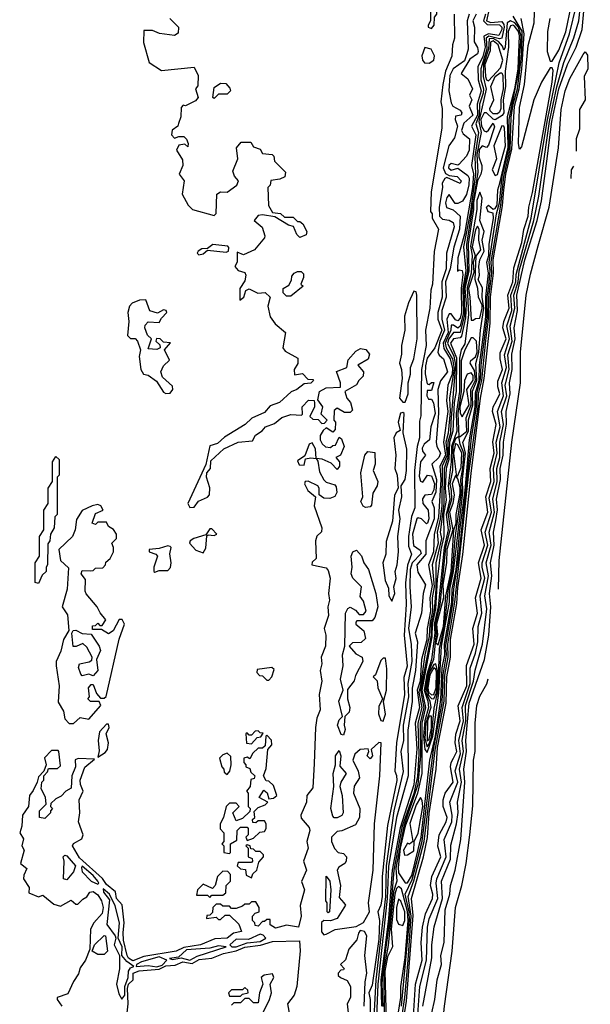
# Model space of a CAD drawing. Extents: x 2889633 to 3052318, y 540750 to 918690.
# Tile 80 of 256: x 3039150 to 3041748, y 585573 to 590060. Entities that reach past the tile are written whole.
import ezdxf

# ---------------------------------------------------------------- set-up
doc = ezdxf.new("R2010")
doc.units = 0

msp = doc.modelspace()

# ---------------------------------------------------------------- linework, layer by layer
at = {"layer": '0CON02XD'}
for points in [[(3040986, 585565), (3041025.8, 585785), (3041026, 585845), (3041037, 585927), (3041074.5, 586055.5), (3041070, 586135), (3041111.9, 586235), (3041112.3, 586297.7), (3041138.1, 586395), (3041147.1, 586447.1), (3041142.9, 586495), (3041161.2, 586585), (3041151.8, 586645), (3041171.3, 586725), (3041164.6, 586775), (3041181.6, 586865), (3041180.4, 586935), (3041216.9, 587045), (3041223.6, 587096.4), (3041256.9, 587215), (3041277.3, 587375), (3041268.5, 587435), (3041284.6, 587525), (3041274.5, 587585), (3041296.8, 587665), (3041288.2, 587725), (3041312, 587815), (3041303.8, 587875), (3041324.7, 587955), (3041322.3, 588015), (3041335.4, 588065.4), (3041336.2, 588135), (3041352.3, 588215), (3041343.6, 588275), (3041368.2, 588345), (3041360.9, 588395), (3041379.1, 588465), (3041372.8, 588532.8), (3041392.2, 588595), (3041383.8, 588663.8), (3041404.7, 588745), (3041399.3, 588805), (3041419.7, 588865), (3041424.7, 588915.3), (3041490.4, 589145), (3041513.8, 589255), (3041562.6, 589595), (3041595, 589754), (3041627.5, 589865), (3041673.2, 589976.8), (3041695.5, 590054.5), (3041734.1, 590405)], [(3041026, 585535), (3041040.8, 585595), (3041050.8, 585685), (3041070.8, 585755), (3041068, 585795), (3041081.9, 585855), (3041086.8, 586003.2), (3041108.1, 586075), (3041112, 586115), (3041132.5, 586185), (3041158.5, 586325), (3041176.9, 586585), (3041171.5, 586645), (3041184.7, 586725), (3041181.2, 586775), (3041196.9, 586945), (3041265.6, 587145), (3041286.5, 587255), (3041294.6, 587385), (3041289.1, 587445), (3041299.6, 587525), (3041293.6, 587585), (3041310.7, 587665), (3041307.3, 587725), (3041318.3, 587778.3), (3041326, 587826), (3041321.2, 587875), (3041339.6, 587965), (3041337.9, 588015), (3041350.7, 588075), (3041352.3, 588135), (3041367, 588217), (3041364.4, 588275), (3041383.9, 588355), (3041380, 588405), (3041392.5, 588465), (3041390, 588535), (3041405.3, 588605), (3041400.9, 588655), (3041416, 588735), (3041413.8, 588805), (3041450.3, 588965), (3041505.4, 589145), (3041526, 589234), (3041550.7, 589415), (3041573.6, 589595), (3041604.1, 589745), (3041644.6, 589855.4), (3041684.4, 589935), (3041710.5, 590015), (3041748, 590415)], [(3041025, 590020), (3041036.7, 590035), (3041038.3, 590071.7), (3041050, 590085), (3041046.7, 590155), (3041052, 590185), (3041046, 590245), (3041025, 590260), (3041015, 590260), (3040992.3, 590227.7), (3040987, 590197), (3040995, 590150), (3041025, 590157.5), (3041042.5, 590145), (3041041.7, 590128.3), (3041020, 590095), (3041020, 590055), (3041010, 590035), (3041010, 590025), (3041025, 590020)], [(3041563.8, 590065), (3041553.8, 590005), (3041551.2, 589915), (3041565, 589870), (3041575, 589870), (3041605, 589920), (3041636.1, 590003.9), (3041688.2, 590255)], [(3040941.1, 585495), (3040951.5, 585665), (3040982.2, 585775), (3040978.6, 585855), (3040984.4, 585925), (3040997.5, 585985), (3041030, 586055), (3041031.2, 586075), (3041020, 586115), (3041025.8, 586155), (3041068, 586245), (3041054.2, 586294.2), (3041060, 586345), (3041092, 586405), (3041095.7, 586425), (3041078, 586475), (3041077.5, 586505), (3041087.5, 586535), (3041122.9, 586585), (3041111.4, 586655), (3041114, 586675), (3041125.5, 586694.5), (3041140, 586725), (3041133.3, 586765), (3041136.4, 586803.6), (3041155.4, 586865), (3041146.6, 586933.4), (3041185.9, 587025), (3041183.6, 587116.4), (3041219.2, 587215), (3041213.1, 587285), (3041234.5, 587355), (3041225.5, 587425), (3041250.4, 587515), (3041239.6, 587585), (3041266.2, 587665), (3041251.8, 587735), (3041282.1, 587815), (3041272.1, 587885), (3041294.6, 587955.4), (3041292.3, 588015), (3041309.6, 588085), (3041303.8, 588136.2), (3041319.5, 588215), (3041302.5, 588275), (3041305.8, 588295), (3041319.7, 588320.3), (3041335.5, 588355), (3041326.3, 588386.3), (3041327.1, 588412.9), (3041348.9, 588465), (3041336.9, 588515), (3041337.9, 588542.1), (3041364.4, 588605), (3041349.5, 588655), (3041354.4, 588685), (3041378.5, 588745), (3041372.1, 588805), (3041396, 588865), (3041400.5, 588929.5), (3041436.9, 589045), (3041446, 589104), (3041465.3, 589164.7), (3041468.2, 589205), (3041485, 589272.5), (3041574.3, 589774.3), (3041578.3, 589828.3), (3041575, 589840), (3041565, 589840), (3041525.8, 589774.2), (3041491.2, 589695), (3041435, 589480), (3041425, 589470), (3041421.2, 589495), (3041425, 589660), (3041448.5, 589765), (3041465, 589942.5), (3041492.9, 590045), (3041495, 590137.5)], [(3040960, 585485), (3040971.1, 585655), (3041001.5, 585775), (3041006.7, 585925), (3041015, 585963.3), (3041054.5, 586055), (3041045.5, 586125), (3041048.9, 586145), (3041092.5, 586245), (3041083.1, 586325), (3041117.8, 586405), (3041119.4, 586435), (3041109.2, 586495), (3041144.5, 586585), (3041132.8, 586637.2), (3041156.8, 586715), (3041149.6, 586775), (3041170.3, 586865), (3041164.6, 586925), (3041200.9, 587035), (3041201.5, 587105), (3041225, 587173.3), (3041236.5, 587225), (3041236.9, 587295), (3041253.5, 587355), (3041246.7, 587435), (3041267.9, 587515), (3041255.5, 587565), (3041256.4, 587585), (3041282.1, 587665), (3041270, 587725), (3041298.2, 587815), (3041288.3, 587881.7), (3041310.8, 587955), (3041307.5, 588015), (3041324.6, 588085), (3041320, 588135), (3041336.9, 588205), (3041325.5, 588275), (3041352.9, 588345), (3041344.5, 588405), (3041366.7, 588475), (3041356.9, 588533.2), (3041380, 588605), (3041367.9, 588665), (3041391.3, 588735), (3041386, 588805), (3041408.6, 588865), (3041410.9, 588899.1), (3041478.2, 589155), (3041551.9, 589595), (3041607, 589863), (3041653.5, 589995), (3041685.6, 590125)], [(3041127.5, 590085), (3041130, 589975), (3041120, 589945), (3041117, 589893), (3041088, 589825), (3041076.2, 589765), (3041067.5, 589685), (3041073.3, 589655), (3041072.5, 589565), (3041023.3, 589275), (3041020, 589185), (3041027.5, 589175), (3041027.5, 589155), (3041057.5, 589105), (3041036.4, 589003.6), (3041030, 588855), (3041022.3, 588827.7), (3041018, 588745), (3040998, 588645), (3041001.2, 588575), (3040979.5, 588465), (3040976.2, 588255), (3040970.3, 588229.7), (3040970.8, 588155), (3040959.4, 588115), (3040947.5, 588005), (3040949.2, 587835), (3040933.6, 587796.4), (3040919.5, 587705), (3040920.7, 587660.7), (3040933.8, 587625), (3040915.3, 587574.6), (3040906.4, 587493.6), (3040909.5, 587395), (3040900, 587255), (3040914.2, 587114.2), (3040898.3, 587061.7), (3040902.2, 586985), (3040865.7, 586765), (3040857.5, 586635), (3040865.9, 586615.9), (3040866.7, 586593.3), (3040825, 586387.5), (3040800, 586155), (3040800, 586065), (3040794.2, 586025.8), (3040780, 585995), (3040788.5, 585955), (3040785, 585870), (3040755, 585660), (3040740, 585625), (3040745.8, 585595), (3040745, 585532.5)], [(3041195.8, 590085), (3041187.1, 590055), (3041191.2, 589925), (3041185.8, 589904.2), (3041175, 589872.5), (3041124, 589836), (3041108.5, 589805), (3041104.4, 589735), (3041115, 589680), (3041122.5, 589665), (3041155, 589647.5), (3041162.5, 589635), (3041160, 589625), (3041135, 589620), (3041132.5, 589605), (3041144, 589575), (3041129.5, 589520.5), (3041104.2, 589485), (3041078.1, 589385), (3041089.2, 589359.2), (3041105, 589350), (3041142.5, 589345), (3041160, 589325), (3041155, 589312.5), (3041095, 589340), (3041085, 589336.7), (3041074.3, 589315), (3041075.8, 589295), (3041060, 589205), (3041061.4, 589165), (3041075, 589150), (3041105, 589146), (3041123.3, 589135), (3041127.5, 589115), (3041094, 588995), (3041091.9, 588925), (3041072.2, 588865), (3041074.3, 588795), (3041053.1, 588725), (3041054.2, 588695), (3041071.5, 588645), (3041040, 588565), (3041005, 588518), (3040997.1, 588482.9), (3040995.4, 588445.4), (3041005, 588400), (3041015, 588397.5), (3041025, 588406.7), (3041036.1, 588406.1), (3041025, 588370), (3041005, 588370), (3041003.9, 588346.1), (3041010.7, 588330.7), (3041025, 588330), (3041033.9, 588313.9), (3041041.2, 588265), (3041022, 588205), (3041015.8, 588145), (3040991.2, 588125), (3040982.4, 588107.6), (3040983.3, 588093.3), (3040997.5, 588075), (3040974.4, 588045), (3040969.5, 587979.5), (3040975, 587957.5), (3040985, 587952.5), (3041006.4, 587983.6), (3041025, 587981.2), (3041038.2, 587945), (3041035, 587916.7), (3041025, 587896), (3040995, 587892.5), (3040984, 587876), (3040986.2, 587855), (3041010, 587825), (3041012.5, 587785), (3041006.7, 587765), (3041002.5, 587762.5), (3040980, 587785), (3040965, 587790), (3040957.5, 587785), (3040938.5, 587715), (3040943.7, 587663.7), (3040972.9, 587642.9), (3040977.3, 587627.3), (3040936.5, 587585), (3040927.3, 587555), (3040925.8, 587475), (3040932.9, 587385), (3040920, 587285), (3040932.2, 587215), (3040935.4, 587135.4), (3040917.8, 587035), (3040920.4, 586975), (3040896.7, 586845), (3040896.9, 586775), (3040885.7, 586725), (3040896.6, 586633.4), (3040853.8, 586455), (3040818.8, 586205), (3040815.2, 586064.8), (3040771.8, 585685), (3040762.3, 585515)], [(3041228.6, 590085), (3041213.1, 590055), (3041220.8, 590025), (3041219.1, 589959.1), (3041235, 589933.3), (3041238.1, 589915), (3041235, 589904.2), (3041200.1, 589879.8), (3041160, 589815), (3041190.3, 589790.4), (3041212, 589745), (3041197.5, 589715), (3041208, 589695), (3041196.9, 589665), (3041213.1, 589625), (3041172.2, 589587.8), (3041161.5, 589555), (3041169.1, 589539.1), (3041197.3, 589517.3), (3041196.2, 589465), (3041185, 589438), (3041149.5, 589400.5), (3041145, 589396.7), (3041115, 589403.8), (3041104.6, 589395.4), (3041102.9, 589385), (3041115, 589374.5), (3041145, 589383.3), (3041190.2, 589350.2), (3041196.7, 589336.8), (3041195, 589307.5), (3041185, 589263.8), (3041166.8, 589233.2), (3041145, 589222), (3041132, 589222), (3041105, 589262.5), (3041095, 589250), (3041088.8, 589225), (3041094, 589204), (3041123.6, 589193.6), (3041155.8, 589165), (3041152.5, 589105), (3041126.7, 589023.3), (3041109.6, 588925), (3041088.7, 588865), (3041092.3, 588795), (3041071.8, 588735), (3041072, 588695), (3041084.2, 588645), (3041062.6, 588595), (3041054.2, 588544.2), (3041060.3, 588530.4), (3041080, 588515), (3041097.3, 588455), (3041065.3, 588414.7), (3041054.5, 588375), (3041057.4, 588267.4), (3041045.6, 588135), (3041049.2, 588115), (3041066.7, 588085), (3041058.6, 588065), (3041026, 588035), (3041048.4, 587965), (3041045, 587906.2), (3041027.1, 587865), (3041037.3, 587835), (3041036.4, 587785), (3040999.2, 587685), (3040999.5, 587625), (3040958, 587575), (3040962.3, 587542.3), (3040996.9, 587485), (3040986.7, 587445), (3040979.2, 587355), (3040950, 587265), (3040960.8, 587225), (3040952.2, 587095), (3040936.8, 587013.2), (3040936.3, 586953.7), (3040917.3, 586822.7), (3040919.4, 586615), (3040865.4, 586424.6), (3040829.3, 586200.7), (3040823.8, 586055), (3040780.2, 585665), (3040772.4, 585477.6)], [(3041270.8, 590085), (3041261.1, 590055), (3041277.9, 590037.9), (3041335, 590036.2), (3041344.6, 590025), (3041344.7, 590015), (3041332, 589988), (3041285, 589994.8), (3041262.7, 589985), (3041269.2, 589935), (3041258.3, 589891.7), (3041235.5, 589845), (3041237.2, 589785), (3041250.5, 589735), (3041232.4, 589675), (3041234.8, 589625), (3041207.8, 589575), (3041226.4, 589535), (3041207.8, 589395), (3041216.6, 589356.6), (3041212.1, 589295), (3041175, 589082), (3041144.6, 588974.6), (3041143, 588913), (3041150.7, 588919.3), (3041165, 588917.5), (3041168.2, 588898.2), (3041160.4, 588835), (3041162.2, 588725), (3041155, 588699.2), (3041145, 588688), (3041135, 588692.5), (3041115, 588718.8), (3041105, 588720), (3041095.5, 588695), (3041100.4, 588635), (3041078, 588585), (3041081.4, 588561.4), (3041109.4, 588515), (3041120.5, 588470.5), (3041119, 588445), (3041099.1, 588395), (3041092.7, 588325), (3041100, 588275), (3041080, 588135), (3041089.2, 588075), (3041063.4, 588025), (3041068, 587965), (3041057.5, 587792.5), (3041037.6, 587715), (3041033.9, 587635), (3041010.9, 587575), (3041028.6, 587481.4), (3041017.1, 587425), (3041020, 587365), (3041005.9, 587285.9), (3041004.1, 587235), (3040980, 587145), (3040973.9, 587045), (3040959.5, 587005), (3040970.9, 586925), (3040950, 586855), (3040957.5, 586737.5), (3040945, 586573.8), (3040881.9, 586378.1), (3040845.2, 586185), (3040829.2, 585965), (3040793.9, 585685), (3040796.7, 585565)], [(3041284.7, 590094.6), (3041275.5, 590055), (3041295, 590047.1), (3041345, 590050.6), (3041355, 590038), (3041356.4, 590025), (3041344.6, 589975.4), (3041335, 589972.3), (3041285.3, 589984.7), (3041274, 589975), (3041277.2, 589925), (3041250.3, 589835), (3041249.4, 589785), (3041261.1, 589745), (3041260, 589725), (3041243.2, 589675), (3041241.7, 589625), (3041227.2, 589585), (3041238.4, 589545), (3041222.3, 589435), (3041225.7, 589355), (3041202.7, 589185), (3041170.8, 589025), (3041181, 588915), (3041167.4, 588835), (3041170.3, 588725), (3041155, 588662.5), (3041145, 588654.4), (3041125, 588668), (3041115, 588667.5), (3041112.5, 588645), (3041087.2, 588585), (3041091.8, 588565), (3041120.5, 588515), (3041128, 588468), (3041107.3, 588335), (3041110.7, 588275), (3041101.4, 588175), (3041090.8, 588135), (3041095.6, 588075), (3041074.2, 588025), (3041071.3, 587845), (3041065, 587783.8), (3041050.6, 587725), (3041054.6, 587675), (3041028.5, 587575), (3041037.7, 587475), (3041028.3, 587425), (3041029, 587365), (3041016.7, 587305), (3041015, 587248.8), (3040994.2, 587165), (3040975.2, 587025.2), (3040967.4, 586995), (3040981.4, 586925), (3040962.8, 586855), (3040967.5, 586715), (3040961.9, 586612), (3040945, 586534.3), (3040891.2, 586385), (3040853.5, 586185), (3040835.7, 585964.3), (3040803.1, 585735), (3040799.1, 585665), (3040804, 585564)], [(3040859, 585311.1), (3040903.9, 585605), (3040918.9, 585775), (3040932.2, 585975), (3040918.5, 586065), (3040944.5, 586135.5), (3040991.6, 586315), (3041041.3, 586731.3), (3041082.7, 586955), (3041085, 587072.5), (3041100.7, 587155), (3041098.9, 587215), (3041131.2, 587405), (3041195, 587993.3), (3041236.9, 588295), (3041238.8, 588355), (3041253.9, 588415), (3041271.8, 588598.2), (3041284.8, 588695.2), (3041285.6, 588795), (3041299.6, 588905), (3041296.3, 588956.3), (3041340.5, 589215), (3041353.8, 589345), (3041383.1, 589466.9), (3041388.3, 589615), (3041396.9, 589675), (3041416.6, 589745), (3041436.7, 589905), (3041437.8, 590007.9), (3041397.5, 590075)], [(3039833.3, 590065), (3039872.5, 590025), (3039871.7, 589998.3), (3039855, 589987.5), (3039787, 589997), (3039755, 590010), (3039715, 590010), (3039714, 589955), (3039740, 589865), (3039795, 589827.5), (3039945, 589842.5), (3039962.5, 589805), (3039961.7, 589758.3), (3039950, 589745), (3039962.5, 589705), (3039950.7, 589689.3), (3039905, 589667.5), (3039895, 589670), (3039885, 589660), (3039883.6, 589616.4), (3039873.3, 589586.7), (3039870, 589575), (3039843.9, 589556.1), (3039841.2, 589535), (3039855, 589520), (3039875, 589527.5), (3039897, 589527), (3039910, 589515), (3039917.5, 589495), (3039915, 589480), (3039901.7, 589491.7), (3039875, 589487.5), (3039863.3, 589465), (3039890.7, 589420.7), (3039892, 589395), (3039876.7, 589355), (3039898.8, 589325), (3039890, 589265), (3039916.7, 589215), (3039937.5, 589195), (3040035, 589166.7), (3040043.8, 589176.2), (3040047.5, 589265), (3040064.3, 589275.7), (3040095, 589274), (3040138, 589305), (3040145.8, 589325.8), (3040127.3, 589347.3), (3040120.5, 589369.5), (3040142.5, 589425), (3040137.5, 589475), (3040158.3, 589501.7), (3040201.7, 589501.7), (3040215, 589480), (3040245, 589470), (3040255, 589450), (3040300, 589445), (3040307, 589437), (3040310, 589415), (3040360, 589365), (3040357, 589343), (3040335, 589332.5), (3040293, 589327), (3040290, 589305), (3040280, 589295), (3040283, 589213), (3040301.7, 589181.7), (3040337, 589177), (3040355, 589160), (3040395, 589160), (3040415, 589140), (3040425, 589140), (3040439.3, 589129.3), (3040457.5, 589095), (3040455, 589080), (3040425, 589067.5), (3040411.2, 589081.2), (3040396.7, 589116.7), (3040373.9, 589123.9), (3040311.7, 589161.7), (3040255, 589170), (3040235, 589166.7), (3040217.5, 589145), (3040254.1, 589114.1), (3040266.2, 589075), (3040263.9, 589066.1), (3040219.3, 589010.7), (3040168.3, 588988.3), (3040140, 589000), (3040140, 588955), (3040130, 588935), (3040145, 588917.5), (3040175, 588907.5), (3040180, 588895), (3040175, 588870), (3040152.5, 588835), (3040151.7, 588781.7), (3040170, 588795), (3040180, 588825), (3040195, 588832.5), (3040233.6, 588813.6), (3040267, 588817), (3040290, 588795), (3040280, 588755), (3040290, 588705), (3040313.6, 588673.6), (3040360, 588635), (3040347.5, 588565), (3040359.3, 588549.3), (3040417, 588517), (3040417, 588493), (3040400, 588465), (3040401.7, 588441.7), (3040437, 588447), (3040461.7, 588421.7), (3040485, 588420), (3040487.5, 588415), (3040475, 588403.3), (3040445, 588400), (3040412.5, 588375), (3040386.1, 588363.9), (3040332.5, 588315), (3040290, 588300), (3040265, 588270), (3040206.4, 588243.6), (3040176.2, 588215), (3040082.5, 588157.5), (3040051.2, 588128.8), (3040015, 588117.5), (3039997.7, 588032.3), (3039916, 587855), (3039925, 587836.2), (3039945, 587838.6), (3039963.6, 587866.4), (3040005.6, 587884.4), (3040014, 587895), (3040016.2, 587926.2), (3040000, 587975), (3040002, 587995), (3040018, 588015), (3040020.3, 588049.6), (3040080, 588105), (3040145, 588134), (3040210, 588140), (3040223, 588167), (3040254.1, 588185.9), (3040268.8, 588205), (3040310, 588220), (3040343, 588247), (3040385, 588260), (3040432.5, 588257.5), (3040437.5, 588262.5), (3040436, 588295), (3040465, 588326.2), (3040490, 588325), (3040493, 588313), (3040492.5, 588295), (3040471.7, 588251.7), (3040485, 588240), (3040508.3, 588238.3), (3040525, 588220), (3040538.3, 588221.7), (3040550, 588235), (3040522.5, 588262.5), (3040530, 588295), (3040507.5, 588327.5), (3040514.3, 588365), (3040545, 588381.9), (3040610, 588385), (3040611.2, 588405), (3040593, 588457), (3040640, 588475), (3040645, 588510), (3040680.5, 588549.5), (3040701.7, 588561.7), (3040726.1, 588556.1), (3040742, 588535), (3040737, 588513), (3040690, 588485), (3040716, 588455), (3040713.3, 588435), (3040693.9, 588416.1), (3040683.9, 588396.1), (3040630, 588365), (3040640, 588335), (3040656.7, 588315), (3040665, 588280), (3040655, 588270), (3040629.3, 588269.3), (3040595, 588290), (3040581.7, 588278.3), (3040580, 588235), (3040587.5, 588225), (3040587, 588193), (3040575, 588180), (3040545, 588200), (3040531.7, 588188.3), (3040517.5, 588165), (3040517.5, 588145), (3040527, 588127), (3040543, 588113), (3040565, 588110), (3040575, 588120), (3040588.3, 588121.7), (3040605, 588157.5), (3040615, 588150), (3040626.7, 588115), (3040610, 588075), (3040590, 588065), (3040606.7, 588045), (3040606.7, 588025), (3040595, 588010), (3040568.3, 588038.3), (3040527, 588057), (3040500, 588060), (3040507.5, 588047.5), (3040515, 588000), (3040535, 587962.5), (3040545, 587952.5), (3040585, 587940), (3040590.7, 587930.7), (3040593.3, 587905), (3040585, 587887.5), (3040561.7, 587878.3), (3040535, 587878.8), (3040513.3, 587895), (3040513.8, 587925), (3040506.7, 587935), (3040463.3, 587956.7), (3040450, 587955), (3040446.7, 587945), (3040462, 587915), (3040496.2, 587886.2), (3040491.4, 587845), (3040525.8, 587744.2), (3040523.6, 587726.4), (3040503, 587707), (3040497.5, 587685), (3040500, 587605), (3040481.7, 587588.3), (3040480, 587575), (3040545, 587562.5), (3040555, 587550), (3040563.3, 587515), (3040556.7, 587445), (3040560, 587415), (3040553.3, 587385), (3040556, 587345), (3040536.2, 587285), (3040543.8, 587255), (3040542, 587205), (3040522.5, 587155), (3040526.2, 587125), (3040517.5, 587095), (3040526.2, 587045), (3040513.8, 586985), (3040518, 586915), (3040503.6, 586876.4), (3040496.7, 586835), (3040490.7, 586670.7)], [(3040888.1, 585565), (3040924.5, 585955.5), (3040923, 585995), (3040904.7, 586075.3), (3040937.7, 586142.3), (3040983.1, 586316.9), (3041033.7, 586733.7), (3041073.5, 586946.5), (3041077.8, 587075), (3041093, 587165), (3041090.7, 587209.3), (3041122.6, 587397.4), (3041126.3, 587465), (3041152.8, 587637.2), (3041207.5, 588155), (3041230.3, 588295), (3041230.8, 588355), (3041248.2, 588421.8), (3041250.9, 588485), (3041278.5, 588701.4), (3041279, 588795), (3041285.8, 588845), (3041292.4, 588915), (3041287, 588955), (3041320.8, 589175), (3041334.8, 589225), (3041347.2, 589345), (3041378.8, 589475), (3041379.2, 589605), (3041423.2, 589826.8), (3041432.8, 589985), (3041420.8, 590025), (3041404.5, 590045), (3041385, 590054.6), (3041370, 590045), (3041360.8, 589935), (3041355, 589920), (3041348.9, 589938.9), (3041330.4, 589960.4), (3041305, 589974.3), (3041288, 589972), (3041285.2, 589925), (3041261.7, 589855), (3041259.7, 589800.2), (3041273.2, 589743.2), (3041240, 589595), (3041250.9, 589545), (3041230.7, 589445), (3041236.6, 589365), (3041183.6, 589035), (3041188.4, 588915), (3041172.6, 588835), (3041175.7, 588715), (3041155, 588634.3), (3041125, 588634.2), (3041103.5, 588605), (3041097.6, 588585), (3041127.1, 588527.1), (3041134.1, 588485), (3041113.3, 588226.8), (3041111.1, 588175), (3041099.3, 588135), (3041099.9, 588065), (3041082.9, 588015), (3041080.7, 587855), (3041064.6, 587725), (3041070, 587695), (3041044.6, 587585), (3041044.8, 587465), (3041036.5, 587366.5), (3041023, 587305), (3041022.8, 587255), (3040975.4, 587005), (3040990, 586925), (3040973.3, 586855), (3040975.2, 586704.8), (3040963.2, 586575), (3040898.3, 586385), (3040863.3, 586193.3), (3040866.9, 586135), (3040852.3, 586087.7), (3040828.1, 585841.9), (3040808.2, 585735), (3040810, 585495)], [(3040860.8, 585265), (3040911.7, 585588.2), (3040941.7, 585978.3), (3040933.8, 586055), (3040987.9, 586245), (3041006.2, 586333.8), (3041015, 586442.5), (3041046.4, 586645), (3041052.9, 586742.9), (3041091.6, 586945), (3041094.7, 587065), (3041111.6, 587155), (3041111.1, 587235), (3041140.4, 587399.6), (3041145, 587472.5), (3041167.3, 587622.7), (3041205, 587992.5), (3041247.9, 588335), (3041265.5, 588424.5), (3041292.8, 588677.3), (3041294, 588795), (3041307.8, 588905), (3041306.4, 588965), (3041347.9, 589212.1), (3041354.8, 589285), (3041363.7, 589355), (3041390.2, 589469.8), (3041402.2, 589665), (3041423.4, 589745), (3041435.9, 589834.1), (3041447.6, 589995), (3041434, 590065)], [(3040905, 586126.2), (3040915, 586127.1), (3040935, 586160.8), (3040978.5, 586335), (3041017.9, 586685), (3041042.7, 586797.3), (3041068.2, 586961.8), (3041074.1, 587105.9), (3041085.6, 587165), (3041084.2, 587215), (3041117.6, 587405), (3041119.7, 587465), (3041136.7, 587553.4), (3041155.9, 587745.9), (3041178.4, 587915), (3041198.1, 588145), (3041224.3, 588295), (3041225, 588360), (3041241.7, 588415), (3041243.8, 588485), (3041272.5, 588705), (3041272.5, 588797.5), (3041284.1, 588905), (3041276.4, 588955), (3041286.3, 588985), (3041287.6, 589035), (3041307.8, 589155), (3041305, 589177.5), (3041283.6, 589183.6), (3041275.8, 589205), (3041285, 589214.2), (3041306.2, 589196.2), (3041315, 589198.6), (3041324.6, 589215), (3041327.2, 589285), (3041336.8, 589315), (3041373.4, 589476.6), (3041370.8, 589619.2), (3041404, 589745), (3041418.9, 589835), (3041425.8, 589985.8), (3041421.6, 590005), (3041405, 590027.9), (3041395, 590034.4), (3041385, 590032), (3041374.1, 590005), (3041376.3, 589935), (3041360.3, 589825), (3041362.6, 589755), (3041350.6, 589695), (3041353.6, 589635), (3041346.7, 589623.3), (3041315, 589603.3), (3041305, 589605.8), (3041275, 589635.7), (3041265, 589634.5), (3041250.2, 589605), (3041252.8, 589575), (3041265, 589552.5), (3041275, 589548), (3041285, 589555.8), (3041305, 589587.5), (3041311.2, 589571.2), (3041285, 589488), (3041275, 589477.5), (3041255, 589484.3), (3041242.2, 589467.8), (3041240.3, 589435), (3041253.5, 589395), (3041253.4, 589376.6), (3041250, 589355), (3041234.6, 589325.4), (3041215.9, 589225.9), (3041216.2, 589195), (3041191.6, 589038.4), (3041194.3, 588915), (3041177.4, 588835), (3041182.9, 588767.1), (3041179.1, 588700.9), (3041161.9, 588618.1), (3041155, 588610), (3041125, 588605.6), (3041111.2, 588585), (3041138.3, 588518.3), (3041136.8, 588365), (3041127.7, 588315), (3041121.9, 588185), (3041106.3, 588135), (3041104.3, 588055.7), (3041092, 588015), (3041087.3, 587925), (3041091.1, 587871.1), (3041080, 587805), (3041080.4, 587705), (3041067, 587645), (3041050.9, 587509.1), (3041043.6, 587375), (3041028.1, 587305), (3041027.2, 587247.2), (3040981.3, 587005), (3040997.7, 586925), (3040981.1, 586855), (3040981.2, 586625), (3040961.2, 586535), (3040905.3, 586385.3), (3040882.9, 586285), (3040872.7, 586197.3), (3040875, 586172), (3040905, 586126.2)], [(3041285, 589780.8), (3041339.4, 589840.6), (3041350, 589875), (3041329.1, 589945), (3041305, 589963.8), (3041293.6, 589956.4), (3041291.7, 589918.3), (3041268.4, 589855), (3041270.6, 589800.6), (3041275, 589786), (3041285, 589780.8)], [(3041015, 589860.8), (3041035.5, 589874.5), (3041038.1, 589895), (3041023.3, 589925), (3040995, 589932.5), (3040981.2, 589895), (3040983.8, 589875), (3040992.9, 589862.9), (3041015, 589860.8)], [(3041330.7, 587465.2), (3041332.5, 587595), (3041390.8, 588135), (3041430, 588405), (3041430.6, 588545), (3041456.2, 588805), (3041475, 588900), (3041511.2, 589028.8), (3041561.4, 589205), (3041603.3, 589475), (3041615, 589650), (3041633.5, 589735), (3041655, 589791.2), (3041715, 589901.2), (3041725, 589913.3), (3041735, 589897.5), (3041737.1, 589835), (3041719.7, 589800.3), (3041724.4, 589695), (3041699.3, 589650.7), (3041698.9, 589561.1), (3041683.4, 589516.6), (3041683.9, 589460.7)], [(3041305, 589630), (3041291.5, 589645), (3041290.5, 589655), (3041308.2, 589695), (3041295.5, 589755), (3041315, 589800.5), (3041338, 589818), (3041345, 589817.1), (3041349.3, 589805), (3041350.8, 589745), (3041340.9, 589695), (3041340.9, 589655), (3041335, 589638), (3041325, 589630.5), (3041305, 589630)], [(3040035, 589700), (3040030, 589705), (3040035, 589750), (3040065, 589770), (3040088.3, 589768.3), (3040107, 589747), (3040110, 589735), (3040095, 589720), (3040055, 589720), (3040035, 589700)], [(3041315, 589349.4), (3041325, 589353.5), (3041362.5, 589485), (3041357.6, 589565), (3041355, 589574), (3041345.5, 589575.5), (3041308.6, 589485), (3041320.3, 589425), (3041300.8, 589375), (3041315, 589349.4)], [(3041670.9, 589392.4), (3041660.5, 589375), (3041659.9, 589335.3)], [(3041005, 586721.4), (3041031.1, 586795), (3041058.8, 586991.2), (3041070.2, 587205), (3041106.2, 587405), (3041108.1, 587465), (3041125.6, 587545), (3041167.3, 587905), (3041166.8, 587965), (3041180.4, 588085), (3041167.5, 588135), (3041193.7, 588185), (3041194.2, 588235.8), (3041213, 588305), (3041211.4, 588341.4), (3041212.4, 588367.6), (3041230.7, 588415), (3041227.5, 588492.5), (3041240.5, 588545), (3041247.8, 588645), (3041263.5, 588745), (3041256.2, 588795), (3041257.7, 588837.7), (3041237.9, 588875), (3041243.8, 588895), (3041240, 588935), (3041244.7, 588965.3), (3041265.4, 589005), (3041255.5, 589055), (3041264.4, 589095), (3041245.3, 589145), (3041256.1, 589246.1), (3041245, 589273.3), (3041231.3, 589235), (3041232.1, 589195), (3041203.1, 589027), (3041210.2, 588985), (3041205.7, 588905), (3041187.3, 588837.3), (3041193.6, 588715), (3041176.8, 588583.2), (3041160.5, 588555), (3041153.2, 588516.8), (3041152, 588365), (3041138, 588265), (3041140.2, 588185), (3041115.4, 588114.6), (3041114.9, 588045.2), (3041101.4, 587935), (3041108.8, 587875), (3041092.1, 587805), (3041100.8, 587735), (3041081.9, 587655), (3041055.8, 587385), (3041037.4, 587305), (3041040.1, 587265), (3041025.2, 587145), (3041003.8, 587076.2), (3040992.1, 587005), (3041009, 586955), (3041012, 586925), (3040994, 586865), (3040989, 586795), (3040994.5, 586734.5), (3041005, 586721.4)], [(3041215, 588690), (3041225, 588698), (3041245, 588700), (3041255.2, 588745), (3041255, 588758.8), (3041238.9, 588795), (3041236.4, 588835), (3041224.4, 588875.6), (3041228, 588982), (3041249.2, 589010.8), (3041240.4, 589055), (3041241.4, 589105), (3041235, 589118.8), (3041225, 589102.5), (3041209.5, 589025), (3041223.5, 588985), (3041214.3, 588955), (3041217, 588907), (3041192.9, 588835), (3041200.2, 588795), (3041205, 588690), (3041215, 588690)], [(3039965, 588987.5), (3039985, 588993.3), (3040005, 589010), (3040089.3, 589000.7), (3040100, 589005), (3040101.7, 589021.7), (3040097.5, 589027.5), (3040030, 589035), (3040005, 589017.5), (3039980, 589015), (3039963.3, 589005), (3039957.5, 588995), (3039965, 588987.5)], [(3040385, 588800), (3040365, 588800), (3040350, 588815), (3040350, 588835), (3040375, 588850), (3040387, 588873), (3040388.3, 588891.7), (3040400, 588905), (3040415, 588912.5), (3040431.7, 588911.7), (3040441.7, 588901.7), (3040442.5, 588885), (3040430, 588855), (3040440, 588845), (3040385, 588800)], [(3040905, 588317.5), (3040918.6, 588355), (3040918, 588405), (3040930, 588445), (3040928.8, 588475), (3040944.1, 588514.1), (3040959.2, 588605), (3040958, 588805), (3040955, 588820), (3040945, 588822.5), (3040920.5, 588769.5), (3040901.7, 588708.3), (3040903.8, 588645), (3040888, 588575), (3040888, 588535), (3040878.8, 588495), (3040888.8, 588465), (3040891.2, 588425), (3040880, 588335), (3040895, 588317.5), (3040905, 588317.5)], [(3039815, 588356.2), (3039835, 588357.5), (3039846.7, 588375), (3039845, 588390), (3039800.7, 588430.7), (3039793.3, 588455), (3039805, 588482.5), (3039831.7, 588508.3), (3039810, 588555), (3039837, 588587), (3039805, 588590), (3039790, 588605), (3039773, 588607), (3039770, 588595), (3039788.3, 588578.3), (3039790, 588565), (3039775, 588557.5), (3039735, 588560), (3039750, 588605), (3039731.7, 588621.7), (3039720, 588655), (3039722, 588668), (3039735, 588682.5), (3039785, 588680), (3039795, 588700), (3039820, 588725), (3039817.5, 588735), (3039805, 588737.5), (3039777.5, 588722.5), (3039743, 588733), (3039725, 588782.5), (3039695, 588782), (3039662, 588768), (3039650, 588755), (3039642.5, 588725), (3039647.5, 588685), (3039641.2, 588621.2), (3039655, 588607.5), (3039675, 588606.7), (3039686.7, 588595), (3039700, 588555), (3039693.3, 588525), (3039702, 588465), (3039713.3, 588445), (3039735, 588440), (3039773.3, 588413.3), (3039805, 588362), (3039815, 588356.2)], [(3041155, 588160), (3041186.3, 588185), (3041182.5, 588245), (3041205.8, 588304.2), (3041204.6, 588375), (3041225, 588416.7), (3041221, 588460.9), (3041200.6, 588495), (3041204, 588506), (3041225, 588523.1), (3041233.3, 588545), (3041230.6, 588595), (3041215, 588610), (3041205, 588610), (3041176, 588555), (3041160, 588505), (3041159.8, 588365), (3041145.2, 588265.2), (3041150, 588160), (3041155, 588160)], [(3041165, 588250), (3041195.8, 588305), (3041185.6, 588375), (3041215, 588416.7), (3041215, 588438.8), (3041205, 588451.2), (3041187.5, 588445), (3041174.6, 588415.4), (3041171.8, 588365), (3041154.4, 588295), (3041155, 588267.5), (3041165, 588250)], [(3040845, 587410), (3040858.6, 587445), (3040853.3, 587475), (3040863.9, 587513.9), (3040860, 587545), (3040869.2, 587575), (3040874.2, 587635), (3040871.2, 587705), (3040882, 587785), (3040876.7, 587825), (3040890, 587885), (3040887.5, 587935), (3040905.7, 587964.3), (3040910.8, 588005), (3040912.7, 588102.7), (3040896.4, 588176.4), (3040900, 588265), (3040895, 588270), (3040883.3, 588266.7), (3040872.5, 588225), (3040881.7, 588188.3), (3040863.6, 588176.4), (3040853.3, 588155), (3040863.3, 588075), (3040857.5, 588015), (3040868.8, 587985), (3040872.5, 587925), (3040857, 587893), (3040846.7, 587775), (3040818.3, 587681.7), (3040816.7, 587625), (3040803.3, 587585), (3040813.8, 587505), (3040829.3, 587469.3), (3040830, 587435), (3040845, 587410)], [(3041005, 586747.1), (3041015, 586759.5), (3041025, 586791.4), (3041036.6, 586923.4), (3041055.3, 587004.6), (3041061.7, 587195), (3041084.6, 587295), (3041102.4, 587467.6), (3041120.4, 587545), (3041133.4, 587696.6), (3041161.7, 587905), (3041158.1, 587965), (3041168.2, 588015), (3041172.5, 588085), (3041156, 588125), (3041150, 588160), (3041135, 588150.4), (3041121.6, 588118.4), (3041121.2, 588005), (3041109.2, 587945), (3041114.7, 587915), (3041116.6, 587873.4), (3041099, 587815), (3041109.5, 587740.5), (3041088.9, 587655), (3041063.6, 587393.6), (3041041.9, 587305), (3041045.6, 587265), (3041033.5, 587145), (3041010.5, 587085), (3040997.9, 587015), (3040998.6, 586995), (3041017.5, 586955), (3041021.8, 586925), (3040998.9, 586855), (3040994.3, 586785), (3041005, 586747.1)], [(3040445, 588030), (3040451.7, 588058.3), (3040475, 588063.3), (3040500, 588060), (3040497.5, 588105), (3040481.7, 588131.7), (3040467.5, 588125), (3040448.3, 588071.7), (3040415, 588050), (3040422, 588032), (3040445, 588030)], [(3041140, 587980), (3041145, 587982.5), (3041160.8, 588019.2), (3041162.5, 588085), (3041145, 588122.5), (3041135, 588128.6), (3041125.3, 588085), (3041137, 587987), (3041140, 587980)], [(3039235, 587490), (3039220, 587495), (3039220, 587585), (3039240, 587615), (3039240, 587705), (3039260, 587735), (3039260, 587825), (3039280, 587855), (3039280, 587925), (3039300, 587955), (3039300, 588045), (3039315, 588070), (3039330, 588055), (3039330, 587985), (3039320, 587975), (3039320, 587805), (3039310, 587795), (3039306.7, 587745), (3039290, 587715), (3039286.7, 587685), (3039278.3, 587671.7), (3039276.7, 587575), (3039270, 587565), (3039270, 587545), (3039251.7, 587528.3), (3039235, 587490)], [(3040725, 587837.5), (3040713.3, 587843.3), (3040702.5, 587865), (3040712.5, 587885), (3040703.8, 587995), (3040721.2, 588075), (3040735, 588092.5), (3040767, 588087), (3040768.8, 588035), (3040760, 588005), (3040780, 587955), (3040777.5, 587935), (3040758.3, 587901.7), (3040751.7, 587848.3), (3040745, 587840), (3040725, 587837.5)], [(3041055, 587210.8), (3041079.2, 587295), (3041089.5, 587435), (3041115.1, 587545.2), (3041126.9, 587735), (3041136.9, 587765), (3041137.9, 587805), (3041155, 587900), (3041155, 587928.8), (3041145, 587967.5), (3041135, 587982.5), (3041118.7, 587945), (3041128.2, 587895), (3041122.1, 587855), (3041106.6, 587815), (3041121.9, 587735), (3041095.4, 587645), (3041093.3, 587585), (3041076.8, 587486.8), (3041080, 587425), (3041047, 587305), (3041052.8, 587257.2), (3041045, 587220), (3041055, 587210.8)], [(3039395, 586852.5), (3039425, 586880), (3039465, 586872.5), (3039518.8, 586935), (3039512.5, 586952.5), (3039472.5, 586952.5), (3039460, 586965), (3039467.5, 586975), (3039462.5, 587015), (3039475, 587030), (3039485, 587030), (3039499.3, 586989.3), (3039517.5, 586967.5), (3039535, 586967.5), (3039543.6, 586976.4), (3039603.1, 587236.9), (3039627.1, 587305), (3039616.5, 587326.5), (3039603.3, 587326.7), (3039576.2, 587275), (3039555, 587261.2), (3039521.7, 587281.7), (3039481.7, 587281.7), (3039481.7, 587298.3), (3039495, 587300), (3039505, 587310), (3039515, 587300), (3039525, 587300), (3039542.5, 587325), (3039516.4, 587356.4), (3039503.3, 587385), (3039453, 587443), (3039447.5, 587455), (3039449.3, 587509.3), (3039430, 587535), (3039435, 587550), (3039471.7, 587548.3), (3039485, 587550), (3039495, 587560), (3039528.3, 587561.7), (3039540, 587575), (3039541.7, 587588.3), (3039562.5, 587605), (3039576.7, 587635), (3039577.5, 587655), (3039570, 587675), (3039590, 587695), (3039590, 587715), (3039576.4, 587736.4), (3039555, 587750), (3039545, 587770), (3039505, 587770), (3039495, 587760), (3039480, 587765), (3039495, 587810), (3039530, 587825), (3039520, 587845), (3039505, 587850), (3039480, 587845), (3039435, 587824), (3039407.9, 587782.1), (3039402.2, 587735), (3039390, 587705), (3039327.5, 587645), (3039336.2, 587595), (3039371.7, 587561.7), (3039365.8, 587465), (3039343.8, 587385), (3039368.3, 587348.3), (3039373.6, 587276.4), (3039350, 587235), (3039338, 587182), (3039316.2, 587135), (3039316, 587115), (3039329.2, 587025), (3039325, 586950), (3039348.8, 586908.8), (3039355, 586873.3), (3039375, 586853.3), (3039395, 586852.5)], [(3039985, 587630), (3039998.1, 587651.9), (3040002.5, 587707.5), (3040007.5, 587712.5), (3040035, 587710), (3040047.5, 587715), (3040025, 587740), (3040015, 587740), (3039997.5, 587712.5), (3039943.3, 587695), (3039926.7, 587685), (3039922.5, 587675), (3039952.1, 587642.1), (3039985, 587630)], [(3039765, 587542.5), (3039785, 587550), (3039825, 587550), (3039837, 587563), (3039840, 587585), (3039834, 587626), (3039840, 587655), (3039835, 587660), (3039825, 587662.5), (3039785, 587650), (3039740, 587645), (3039740, 587635), (3039770, 587625), (3039777.5, 587615), (3039760, 587565), (3039760, 587545), (3039765, 587542.5)], [(3040625, 586800), (3040613, 586803), (3040597.5, 586845), (3040605, 586870), (3040620, 586885), (3040603.3, 586955), (3040622.5, 587005), (3040610, 587055), (3040623.3, 587115), (3040620, 587165), (3040630, 587205), (3040633.9, 587356.1), (3040643.6, 587376.4), (3040655, 587382.5), (3040679.3, 587369.3), (3040695, 587350), (3040715, 587350), (3040727.5, 587365), (3040715, 587410), (3040700.7, 587430.7), (3040706.2, 587475), (3040666.7, 587515), (3040658.8, 587535), (3040663.3, 587565), (3040659.2, 587615), (3040666.7, 587635), (3040683, 587643), (3040706.1, 587616.1), (3040716.7, 587585), (3040738.8, 587555), (3040770.8, 587445), (3040780, 587385), (3040767.5, 587335), (3040755, 587320), (3040685, 587320), (3040680, 587315), (3040680, 587305), (3040717.5, 587275), (3040725, 587240), (3040705, 587222.5), (3040665, 587220), (3040650, 587205), (3040680.7, 587170.7), (3040710, 587155), (3040712.5, 587135), (3040678.3, 587071.7), (3040672.5, 587047.5), (3040643, 587007), (3040642.5, 586965), (3040652.5, 586925), (3040650, 586905), (3040630, 586885), (3040627.5, 586845), (3040632.5, 586825), (3040625, 586800)], [(3039485, 587070), (3039465, 587077.5), (3039435, 587070), (3039428.3, 587078.3), (3039418.3, 587108.3), (3039422.5, 587125), (3039467, 587133), (3039478.3, 587141.7), (3039480, 587155), (3039455, 587200), (3039437, 587217), (3039407, 587203), (3039393.3, 587203.3), (3039387.5, 587265), (3039393, 587277), (3039405, 587277.5), (3039435, 587263.3), (3039475, 587260), (3039512.5, 587205), (3039517.5, 587185), (3039500, 587145), (3039506.2, 587095), (3039485, 587070)], [(3040805, 586863.3), (3040815.7, 586895), (3040807, 586953), (3040820, 587005), (3040822.3, 587102.3), (3040815, 587150), (3040805, 587150), (3040795, 587140), (3040770, 587075), (3040760, 587065), (3040777, 587047), (3040780, 587015), (3040802.5, 586965), (3040785, 586930), (3040783.2, 586896.8), (3040795, 586866.2), (3040805, 586863.3)], [(3041035, 586965.6), (3041047.4, 586992.6), (3041052.1, 587025), (3041052.2, 587092.1), (3041045, 587124.2), (3041035, 587120.9), (3041015, 587085.4), (3041002.6, 587015), (3041012, 586982), (3041025, 586966.5), (3041035, 586965.6)], [(3040285, 587050), (3040297.5, 587065), (3040308.3, 587098.3), (3040297.5, 587107.5), (3040231.7, 587098.3), (3040230, 587085), (3040241.7, 587071.7), (3040255, 587070), (3040275, 587050), (3040285, 587050)], [(3041025, 586982.7), (3041035, 586985.4), (3041046.6, 587015), (3041047.1, 587087.1), (3041045, 587098.9), (3041035, 587106), (3041017.3, 587075), (3041007.7, 587015), (3041011.5, 586995), (3041025, 586982.7)], [(3041058.4, 585119.2), (3041055, 585116.7), (3041048.8, 585125), (3041055.8, 585285), (3041084.4, 585565), (3041119.4, 585815), (3041134.3, 586014.3), (3041163.3, 586115), (3041183.3, 586215), (3041199.4, 586345), (3041213, 586477), (3041216.7, 586685), (3041224, 586725), (3041224.3, 586854.3), (3041231.4, 586935), (3041245, 586977.5), (3041276.2, 587033.8), (3041283.2, 587055.8)], [(3041005, 586774.4), (3041015, 586781.9), (3041025, 586832), (3041025, 586885.8), (3041015, 586885.5), (3041007.1, 586865), (3041005, 586774.4)], [(3039505, 586700), (3039539.1, 586720.9), (3039549.2, 586735), (3039554.2, 586765), (3039543.3, 586805), (3039556.7, 586835), (3039555, 586850), (3039545, 586850), (3039513.3, 586815), (3039508, 586775), (3039511.4, 586728.6), (3039505, 586700)], [(3040105, 586260), (3040110, 586265), (3040110, 586305), (3040138.3, 586321.7), (3040140, 586365), (3040155, 586380), (3040185, 586380), (3040190, 586375), (3040190, 586345), (3040180, 586335), (3040185, 586320), (3040215, 586330), (3040243, 586357), (3040265, 586360), (3040272.5, 586375), (3040272.5, 586395), (3040265, 586410), (3040235, 586410), (3040225, 586400), (3040211.7, 586401.7), (3040210, 586415), (3040220, 586425), (3040218.3, 586451.7), (3040235, 586470), (3040268.3, 586481.7), (3040280, 586495), (3040240, 586515), (3040261.7, 586548.3), (3040277, 586537), (3040285, 586510), (3040305, 586512.5), (3040320, 586525), (3040305, 586570), (3040285, 586590), (3040271.7, 586591.7), (3040260, 586615), (3040271.7, 586648.3), (3040280, 586735), (3040297.5, 586755), (3040296.7, 586776.7), (3040275, 586800), (3040270, 586795), (3040268.3, 586751.7), (3040255, 586740), (3040235, 586740), (3040211.7, 586718.3), (3040198.3, 586691.7), (3040185, 586700), (3040170, 586695), (3040170, 586675), (3040180, 586665), (3040180, 586655), (3040198.3, 586648.3), (3040201.7, 586631.7), (3040220, 586615), (3040218.3, 586601.7), (3040201.7, 586598.3), (3040200, 586565), (3040182.5, 586545), (3040190, 586535), (3040190, 586475), (3040200, 586465), (3040198.3, 586451.7), (3040165, 586420), (3040135, 586410), (3040120, 586445), (3040150, 586475), (3040135, 586490), (3040105, 586490), (3040090, 586475), (3040077.5, 586425), (3040062.5, 586395), (3040063, 586373), (3040080, 586355), (3040080, 586315), (3040070, 586305), (3040080, 586295), (3040080, 586265), (3040105, 586260)], [(3040205, 586760), (3040231.7, 586788.3), (3040248.3, 586791.7), (3040258.3, 586808.3), (3040245, 586810), (3040235, 586820), (3040221.7, 586818.3), (3040205, 586800), (3040195, 586800), (3040185, 586810), (3040180, 586805), (3040183, 586763), (3040205, 586760)], [(3040535, 585890), (3040545, 585892.5), (3040586.2, 585913.8), (3040682.7, 585927.3), (3040715, 585946.2), (3040742.5, 585995), (3040738.8, 586035), (3040760, 586185), (3040765.8, 586395), (3040790, 586615), (3040795.8, 586765), (3040785, 586766.7), (3040750, 586735), (3040756.7, 586705), (3040745, 586692.5), (3040732.5, 586705), (3040740, 586725), (3040737, 586737), (3040700, 586735), (3040676.4, 586713.6), (3040666.7, 586685), (3040691.2, 586635), (3040697.5, 586605), (3040672.3, 586567.7), (3040670, 586535), (3040698.8, 586465), (3040697.5, 586425), (3040678.3, 586391.7), (3040616.4, 586363.6), (3040595, 586360), (3040570, 586335), (3040570, 586315), (3040583.9, 586283.9), (3040600, 586265), (3040625, 586260), (3040637.5, 586245), (3040636.7, 586225), (3040630, 586215), (3040602.3, 586197.7), (3040596.1, 586183.9), (3040610.8, 586115), (3040605, 586060), (3040625.8, 586035.8), (3040633.3, 586025), (3040595.4, 585964.6), (3040565, 585954.2), (3040534.1, 585955.9), (3040523.8, 585946.2), (3040523.6, 585903.6), (3040535, 585890)], [(3040490.7, 586670.7), (3040485, 586560), (3040457.5, 586525), (3040456.4, 586493.6), (3040430, 586435), (3040431.7, 586421.7), (3040468.6, 586378.6), (3040471.2, 586365), (3040457.5, 586315), (3040463.3, 586285), (3040442.5, 586225), (3040456.2, 586185), (3040433, 586133), (3040446, 586095), (3040426.4, 586023.6), (3040431.2, 585975), (3040420, 585925), (3040365, 585933.2), (3040315, 585920), (3040290, 585935), (3040290, 585960), (3040275, 585960), (3040265, 585950), (3040255, 585950), (3040235, 585930), (3040221.7, 585931.7), (3040220, 585945), (3040210, 585955), (3040210, 585975), (3040221.7, 585988.3), (3040240, 585995), (3040240, 586015), (3040225, 586040), (3040205, 586040), (3040195, 586030), (3040175, 586030), (3040165, 586020), (3040135, 586010), (3040115, 586010), (3040105, 586020), (3040075, 586020), (3040065, 586030), (3040045, 586030), (3040030, 586015), (3040028.3, 585991.7), (3040015, 585980), (3040001.7, 585978.3), (3040000, 585965), (3040045, 585970), (3040055, 585960), (3040065, 585960), (3040085, 585980), (3040105, 585980), (3040148.3, 585938.3), (3040160, 585905), (3040123, 585897), (3040095, 585874), (3040038.3, 585871.7), (3039973.3, 585845), (3039897.9, 585832.1), (3039862.5, 585815), (3039715, 585791.1), (3039665, 585772.1), (3039645, 585783.1), (3039638.9, 585795), (3039622.3, 585865), (3039620.7, 585900.7), (3039626.2, 585945), (3039616.1, 586026.1), (3039591.4, 586055), (3039586.2, 586086.2), (3039545, 586118.6), (3039526.6, 586146.6), (3039421.5, 586241.4), (3039390.6, 586295), (3039394.6, 586305.4), (3039432.5, 586327.5), (3039439.2, 586345), (3039417.1, 586405), (3039423.9, 586446.1), (3039421.2, 586505), (3039438.6, 586545), (3039426.4, 586575), (3039425.6, 586595), (3039446.1, 586653.9), (3039490, 586690), (3039416, 586694), (3039402.5, 586687.5), (3039404.3, 586655), (3039386.7, 586615), (3039385, 586557.5), (3039360, 586545), (3039338.3, 586521.7), (3039315, 586510), (3039291.7, 586488.3), (3039290, 586475), (3039300, 586465), (3039290, 586455), (3039290, 586445), (3039265, 586420), (3039240, 586425), (3039240, 586455), (3039270, 586485), (3039267, 586517), (3039247.5, 586555), (3039250, 586585), (3039260, 586595), (3039260, 586615), (3039277, 586633), (3039281.7, 586648.3), (3039321.7, 586648.3), (3039335, 586660), (3039327.5, 586725), (3039325, 586730), (3039295, 586730), (3039263, 586697), (3039270, 586665), (3039260, 586635), (3039235, 586610), (3039230, 586585), (3039212, 586548), (3039194, 586525), (3039190, 586475), (3039163.3, 586435), (3039160, 586385), (3039150, 586355), (3039167, 586327), (3039160, 586295), (3039170, 586275), (3039153.8, 586215), (3039181.7, 586191.7), (3039168.3, 586161.7), (3039167.5, 586145), (3039192.5, 586105), (3039191.7, 586081.7), (3039235, 586062.5), (3039255, 586070), (3039305, 586030), (3039335, 586020), (3039385, 586047.5), (3039405, 586030), (3039415, 586030), (3039437, 586053), (3039456.4, 586063.6), (3039470, 586085), (3039485, 586087.5), (3039505, 586072.5), (3039522.5, 586045), (3039530, 586015), (3039525, 585987.5), (3039487.5, 585945), (3039472.5, 585915), (3039470, 585825), (3039450, 585775), (3039425, 585740), (3039418.3, 585711.7), (3039395, 585677.5), (3039369.3, 585620.7), (3039320, 585605), (3039320, 585595), (3039342.5, 585565)], [(3040095, 586620), (3040107.5, 586635), (3040112.5, 586665), (3040111.7, 586701.7), (3040095, 586717.5), (3040075, 586710), (3040060, 586695), (3040070, 586655), (3040080, 586645), (3040081.7, 586631.7), (3040095, 586620)], [(3040595, 586422.5), (3040582.5, 586422.5), (3040575, 586430), (3040566.7, 586465), (3040580, 586565), (3040576.7, 586625), (3040587.5, 586665), (3040587.5, 586705), (3040605, 586730), (3040612.5, 586705), (3040608.3, 586658.3), (3040636.7, 586625), (3040612.5, 586585), (3040607.5, 586565), (3040617.5, 586525), (3040622.5, 586445), (3040616.4, 586433.6), (3040595, 586422.5)], [(3040902.2, 586252.2), (3040915, 586254), (3040945, 586272), (3040946.7, 586315), (3040965, 586353.8), (3040984.8, 586474.8), (3040982.6, 586502.6), (3040975, 586515.6), (3040955, 586482.2), (3040926.5, 586396.5), (3040940, 586315), (3040925, 586302.5), (3040915, 586307.5), (3040897.8, 586275), (3040902.2, 586252.2)], [(3040205, 586150), (3040211.7, 586168.3), (3040230, 586185), (3040238.3, 586221.7), (3040260, 586245), (3040260, 586255), (3040245, 586270), (3040225, 586270), (3040215, 586280), (3040201.7, 586281.7), (3040200, 586295), (3040185, 586300), (3040180, 586295), (3040190, 586285), (3040190, 586245), (3040208.3, 586238.3), (3040210, 586225), (3040205, 586220), (3040145, 586220), (3040140, 586205), (3040155, 586190), (3040178.3, 586188.3), (3040181.7, 586161.7), (3040205, 586150)], [(3039365, 586140), (3039350, 586145), (3039352.5, 586225), (3039347.5, 586245), (3039355, 586252.5), (3039365, 586250), (3039403.8, 586205), (3039395, 586177.5), (3039365, 586140)], [(3039505, 586121.2), (3039510, 586125), (3039505.7, 586135), (3039485, 586160.8), (3039435, 586203.3), (3039430.8, 586195), (3039435, 586176.7), (3039475, 586134), (3039505, 586121.2)], [(3040015, 586060), (3040025, 586070), (3040075, 586070), (3040088.3, 586081.7), (3040090, 586115), (3040110, 586135), (3040110, 586165), (3040098.3, 586178.3), (3040075, 586180), (3040050, 586155), (3040040, 586115), (3040028.3, 586101.7), (3039985, 586120), (3039960, 586095), (3039955, 586070), (3040005, 586070), (3040015, 586060)], [(3040555, 585990), (3040550, 585995), (3040550, 586035), (3040543.3, 586045), (3040545, 586157.5), (3040562.5, 586135), (3040566.7, 586095), (3040560, 585995), (3040555, 585990)], [(3039615, 585596.7), (3039628.2, 585615), (3039628.2, 585655), (3039643.5, 585695), (3039645.6, 585725), (3039655, 585740), (3039670, 585745), (3039637.7, 585767.7), (3039615.7, 585795), (3039616.2, 585835), (3039598.8, 585875), (3039604.6, 585944.6), (3039585, 586022.5), (3039559.2, 586075), (3039530.7, 586099.3), (3039532, 586085), (3039558.8, 586048.8), (3039547.3, 585937.3), (3039584.2, 585885), (3039587.5, 585875), (3039580.6, 585845), (3039604.2, 585795), (3039604.3, 585734.3), (3039591.1, 585665), (3039601.7, 585621.7), (3039615, 585596.7)], [(3040835, 585347.5), (3040845, 585348.9), (3040854.7, 585375), (3040854.7, 585415), (3040886.1, 585605), (3040885.3, 585655), (3040905.2, 585784.8), (3040918.1, 585955), (3040916.4, 585996.4), (3040888.9, 586098.9), (3040875, 586110), (3040865, 586101.4), (3040857.6, 586075), (3040840.8, 585915), (3040848.1, 585835), (3040825, 585790), (3040812.8, 585725), (3040819.2, 585495), (3040808.8, 585385), (3040825, 585356.4), (3040835, 585347.5)], [(3040895, 585932.9), (3040903.5, 585955), (3040903.5, 585995), (3040885, 586043.1), (3040875, 586052), (3040865.2, 586014.8), (3040865, 585960), (3040875, 585938.1), (3040895, 585932.9)], [(3040718.8, 585565), (3040722.5, 585675), (3040731.2, 585715), (3040722, 585795), (3040730.8, 585885), (3040720, 585905), (3040700.8, 585909.2), (3040692, 585898), (3040685, 585867.5), (3040648.8, 585825), (3040633.3, 585776.7), (3040610, 585755), (3040627, 585737), (3040625, 585730), (3040611.7, 585728.3), (3040600, 585715), (3040600, 585705), (3040610, 585695), (3040641.7, 585681.7), (3040656.2, 585655), (3040656.1, 585603.9), (3040641.2, 585575), (3040646, 585535)], [(3039535, 585800), (3039505, 585800), (3039480, 585815), (3039490, 585845), (3039535, 585887.5), (3039540, 585885), (3039550, 585815), (3039535, 585800)], [(3039639.2, 585535), (3039644.4, 585575), (3039640.7, 585645), (3039645.6, 585665), (3039666, 585685), (3039666, 585715), (3039694, 585726), (3039785, 585733.6), (3039815, 585749.2), (3039857.6, 585752.4), (3039892.7, 585767.3), (3039935, 585759.5), (3039967.1, 585777.1), (3040025, 585783.3), (3040077.5, 585805), (3040135, 585816.7), (3040175, 585833.1), (3040246.9, 585843.1), (3040300.7, 585859.3), (3040423.3, 585863.3), (3040427.7, 585817.7), (3040411.2, 585655), (3040400, 585615), (3040370, 585575), (3040378, 585525)], [(3040135, 585834.6), (3040185, 585853.1), (3040245, 585858.9), (3040270.8, 585875), (3040258.9, 585888.9), (3040245, 585892.7), (3040192.1, 585867.9), (3040135, 585870.9), (3040106.2, 585845), (3040115.7, 585835.7), (3040135, 585834.6)], [(3039925, 585774.1), (3039957.7, 585792.3), (3040090, 585835), (3040055, 585840), (3040015, 585829.2), (3039909.2, 585820.8), (3039872.5, 585787.5), (3039832.5, 585782.5), (3039845, 585777.5), (3039885.5, 585784.5), (3039925, 585774.1)], [(3039775, 585744.7), (3039798.1, 585751.9), (3039820, 585775), (3039785, 585789.1), (3039705, 585766.7), (3039682.5, 585755), (3039680, 585745), (3039735, 585750.6), (3039775, 585744.7)], [(3040247.5, 585515), (3040287.5, 585595), (3040296.7, 585625), (3040290, 585665), (3040307.5, 585695), (3040301.7, 585711.7), (3040263.6, 585706.4), (3040250, 585695), (3040257.5, 585665), (3040242.5, 585625), (3040235, 585580), (3040215, 585580), (3040195, 585600), (3040175, 585600), (3040155, 585580), (3040125, 585580), (3040115, 585570)], [(3040155, 585610), (3040165, 585620), (3040190, 585625), (3040188.3, 585638.3), (3040175, 585650), (3040165, 585640), (3040115, 585640), (3040100, 585625), (3040105, 585610), (3040155, 585610)]]:
    msp.add_lwpolyline(points, dxfattribs=at)

doc.saveas('drawing.dxf')
